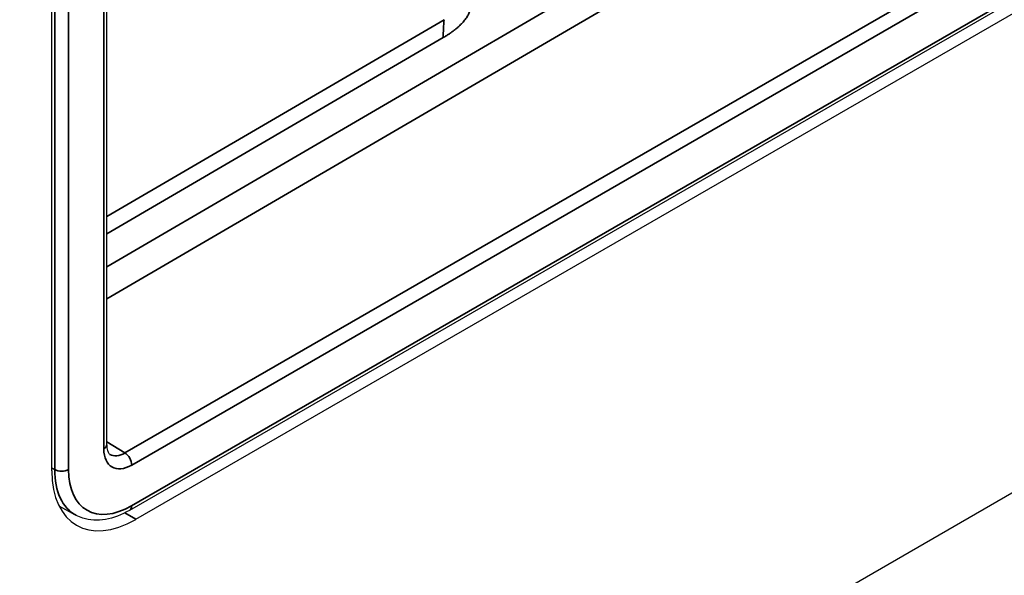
# Model space of a CAD drawing. Header units: millimetres. Extents: x 100 to 2070, y 30 to 1455.
# Tile 13 of 83: x 677 to 702, y 73 to 87. Entities that reach past the tile are written whole.
import ezdxf

# ---------------------------------------------------------------- set-up
doc = ezdxf.new("R2010")
doc.units = ezdxf.units.MM
doc.header["$LTSCALE"] = 5
doc.layers.add('_Sichtbarkanten', color=7, linetype='Continuous', lineweight=25)
doc.layers.add('Sichtbar schmal (ISO)', color=7, linetype='Continuous', lineweight=35)

msp = doc.modelspace()

# ---------------------------------------------------------------- linework, layer by layer
at = {"layer": '_Sichtbarkanten'}
for p, q in [((1066.872, 298.287), (679.866, 74.849)), ((680.027, 74.622), (1066.814, 297.933)), ((662.385, 52.331), (1084.457, 296.015)), ((679.29, 76.505), (679.29, 96.91)), ((677.906, 75.846), (677.906, 95.85)), ((678.517, 74.722), (678.091, 74.952))]:
    msp.add_line(p, q, dxfattribs=at)
msp.add_ellipse((680.027, 77.071), major_axis=(-1.5, -2.598), ratio=0.57735, start_param=5.497787, end_param=7.068583, dxfattribs=at)
for points, knots in [([(679.29, 76.505), (679.29, 76.45), (679.297, 76.402), (679.317, 76.331), (679.33, 76.307), (679.352, 76.278), (679.361, 76.27), (679.37, 76.265)], [0, 0, 0, 0, 0.0456442, 0.0456442, 0.0891996, 0.0891996, 0.1262328, 0.1262328, 0.1262328, 0.1262328]), ([(679.866, 74.849), (679.665, 74.733), (679.457, 74.653), (679.059, 74.584), (678.863, 74.594), (678.628, 74.67), (678.571, 74.694), (678.517, 74.722)], [0, 0, 0, 0, 0.1648574, 0.1648574, 0.3259523, 0.3259523, 0.3793649, 0.3793649, 0.3793649, 0.3793649])]:
    msp.add_open_spline(points, degree=3, knots=knots, dxfattribs=at)
at = {"layer": 'Sichtbar schmal (ISO)'}
for p, q in [((679.75, 76.299), (1066.744, 299.73)), ((1066.918, 299.425), (679.924, 75.994)), ((679.918, 74.963), (1066.924, 298.401)), ((679.29, 81.005), (837.587, 173.377)), ((837.935, 172.768), (679.29, 80.194)), ((679.217, 96.808), (679.217, 76.403)), ((677.976, 96.3), (677.976, 75.88)), ((678.327, 96.302), (678.327, 75.882)), ((679.29, 82.279), (687.813, 87.251)), ((679.29, 81.84), (687.79, 86.799)), ((679.29, 76.583), (679.75, 76.299)), ((677.906, 75.918), (677.976, 75.88)), ((680.027, 74.622), (679.746, 74.784))]:
    msp.add_line(p, q, dxfattribs=at)
for centre, major_axis, ratio, start_param, end_param in [((691.344, 84.768), (2.52, -4.319), 0.580359, 3.809986, 3.924354), ((679.04, 76.505), (0.25, 0), 0.57735, 5.497787, 6.283185), ((679.924, 76.811), (-0.5, -0.866), 0.577094, 5.49806, 7.068347), ((679.747, 76.913), (-0.369, -0.654), 0.577018, 6.259937, 7.062624), ((679.747, 76.096), (-0.125, 0.217), 0.57735, 3.926991, 5.480334), ((678.15, 75.984), (0.25, 0), 0.57735, 3.944444, 5.497787), ((679.741, 76.903), (1.244, 2.169), 0.577206, 2.354603, 3.15728), ((679.918, 76.801), (1.125, 1.949), 0.577206, 2.356307, 3.926877), ((679.741, 75.065), (0.125, -0.217), 0.57735, 6.283178, 7.068583)]:
    msp.add_ellipse(centre, major_axis=major_axis, ratio=ratio, start_param=start_param, end_param=end_param, dxfattribs=at)
msp.add_open_spline([(687.79, 86.799), (687.815, 86.813), (687.839, 86.828), (687.863, 86.842), (687.886, 86.857), (687.909, 86.872), (687.93, 86.886), (687.952, 86.901), (687.974, 86.915), (687.994, 86.93), (688.014, 86.944), (688.034, 86.959), (688.053, 86.973), (688.073, 86.988), (688.091, 87.002), (688.109, 87.017), (688.127, 87.031), (688.144, 87.046), (688.16, 87.06), (688.177, 87.075), (688.193, 87.089), (688.208, 87.104), (688.223, 87.118), (688.238, 87.133), (688.252, 87.148), (688.266, 87.162), (688.28, 87.177), (688.293, 87.192), (688.306, 87.207), (688.318, 87.222), (688.33, 87.236), (688.342, 87.251), (688.353, 87.266), (688.363, 87.28), (688.373, 87.295), (688.383, 87.309), (688.392, 87.324), (688.401, 87.338), (688.409, 87.352), (688.416, 87.366), (688.424, 87.38), (688.431, 87.394), (688.438, 87.408), (688.444, 87.422), (688.45, 87.436), (688.456, 87.451), (688.461, 87.465), (688.466, 87.48), (688.471, 87.496), (688.476, 87.511), (688.48, 87.527), (688.483, 87.544), (688.487, 87.561), (688.49, 87.578), (688.492, 87.596), (688.494, 87.614), (688.495, 87.632), (688.496, 87.651), (688.496, 87.67), (688.495, 87.689), (688.494, 87.708), (688.492, 87.727), (688.49, 87.746), (688.487, 87.765), (688.483, 87.784), (688.479, 87.803), (688.474, 87.823)], degree=3, knots=[0, 0, 0, 0, 0.0454545, 0.0454545, 0.0454545, 0.0909091, 0.0909091, 0.0909091, 0.1363636, 0.1363636, 0.1363636, 0.1818182, 0.1818182, 0.1818182, 0.2272727, 0.2272727, 0.2272727, 0.2727273, 0.2727273, 0.2727273, 0.3181818, 0.3181818, 0.3181818, 0.3636364, 0.3636364, 0.3636364, 0.4090909, 0.4090909, 0.4090909, 0.4545455, 0.4545455, 0.4545455, 0.5, 0.5, 0.5, 0.5454545, 0.5454545, 0.5454545, 0.5909091, 0.5909091, 0.5909091, 0.6363636, 0.6363636, 0.6363636, 0.6818182, 0.6818182, 0.6818182, 0.7272727, 0.7272727, 0.7272727, 0.7727273, 0.7727273, 0.7727273, 0.8181818, 0.8181818, 0.8181818, 0.8636364, 0.8636364, 0.8636364, 0.9090909, 0.9090909, 0.9090909, 0.9545455, 0.9545455, 0.9545455, 1, 1, 1, 1], dxfattribs=at)

doc.saveas('drawing.dxf')
